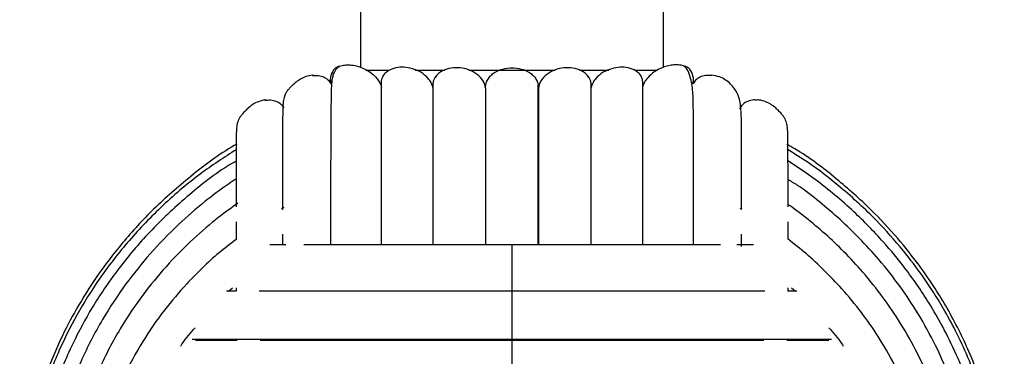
# Paper-space layout '_Posterior' of a CAD drawing. Header units: millimetres. Extents: x -167 to 233, y -56 to 638.
# Tile 4 of 7: x -32 to 98, y 172 to 216. Entities that reach past the tile are written whole.
import ezdxf

# ---------------------------------------------------------------- set-up
doc = ezdxf.new("R2010")
doc.units = ezdxf.units.MM

psp = doc.layouts.new('_Posterior')

# ---------------------------------------------------------------- linework, layer by layer
at = {"color": 7, "linetype": 'Continuous', "lineweight": 25}
for p, q in [((13.46, 219.44), (13.46, 209.83)), ((53.46, 209.82), (53.46, 219.44)), ((10.67, 209.96), (11.04, 210.08)), ((14.18, 209.44), (17.23, 209.44)), ((20.67, 209.44), (24.59, 209.44)), ((27.74, 209.44), (39.15, 209.44)), ((42.38, 209.44), (46.26, 209.44)), ((49.63, 209.44), (52.69, 209.44)), ((7.34, 208.72), (7.12, 208.77)), ((59.8, 208.77), (59.59, 208.72)), ((23.01, 207.17), (23.01, 206.43)), ((1.05, 205.47), (0.84, 205.51)), ((65.83, 205.53), (65.67, 205.49)), ((63.59, 204.49), (63.52, 204.29)), ((3.34, 191.33), (3, 191.14)), ((63.86, 191.04), (63.58, 191.2)), ((36.91, 186.39), (36.91, 189.53)), ((3.15, 187.81), (3.15, 186.39)), ((63.78, 186.15), (63.78, 187.8)), ((-3.96, 180.26), (-3.46, 180.73)), ((69.91, 180.26), (69.91, 180.71)), ((70.38, 180.73), (70.88, 180.26)), ((-2.98, 180.26), (-4.23, 180.26)), ((-2.98, 180.71), (-2.98, 180.26))]:
    psp.add_line(p, q, dxfattribs=at)
for points, knots in [([(9.6, 207.62), (9.56, 207.79), (9.48, 208.14), (9.56, 208.83), (9.81, 209.27), (9.96, 209.54)], [0, 0, 0, 0, 0.26013, 0.535489, 1, 1, 1, 1]), ([(10.66, 209.97), (10.58, 209.9), (10.43, 209.77), (10.27, 209.59), (10.1, 209.36), (9.9, 209), (9.75, 208.54), (9.66, 207.96), (9.61, 207.21), (9.58, 206.21), (9.55, 204.44), (9.53, 201.78), (9.52, 198.06), (9.51, 194.15), (9.51, 190.34), (9.51, 187.61), (9.51, 186.39)], [0, 0, 0, 0, 0.007706, 0.012776, 0.018646, 0.033811, 0.066757, 0.11305, 0.173062, 0.252597, 0.329147, 0.491718, 0.638899, 0.771186, 0.897174, 1, 1, 1, 1]), ([(10.68, 209.97), (10.59, 209.93), (10.31, 209.83), (10.03, 209.61), (9.99, 209.57), (9.96, 209.54)], [0, 0, 0, 0, 0.196159, 0.598112, 1, 1, 1, 1]), ([(11.04, 210.08), (11.25, 210.11), (11.66, 210.17), (12.46, 210.12), (13.3, 209.92), (14.13, 209.57), (14.8, 209.15), (15.3, 208.72), (15.68, 208.3), (16.02, 207.81), (16.17, 207.4), (16.24, 207.2)], [0, 0, 0, 0, 0.172182, 0.338445, 0.500361, 0.633004, 0.75109, 0.816469, 0.876104, 0.942162, 1, 1, 1, 1]), ([(23.01, 207.16), (22.94, 207.38), (22.8, 207.82), (22.27, 208.55), (21.43, 209.22), (20.31, 209.68), (19.18, 209.87), (18.1, 209.79), (17.26, 209.49), (16.68, 209.03), (16.38, 208.62), (16.24, 208.21), (16.19, 207.98), (16.19, 207.87), (16.19, 207.86)], [0, 0, 0, 0, 0.066714, 0.133408, 0.26644, 0.4001, 0.533606, 0.666139, 0.799933, 0.866867, 0.933664, 0.967041, 0.999297, 1, 1, 1, 1]), ([(29.96, 207.08), (29.93, 207.28), (29.85, 207.69), (29.43, 208.42), (28.64, 209.13), (27.5, 209.62), (26.31, 209.81), (25.12, 209.71), (24.19, 209.35), (23.57, 208.86), (23.22, 208.38), (23.04, 207.97), (23.03, 207.73), (23.03, 207.69)], [0, 0, 0, 0, 0.064928, 0.132373, 0.264135, 0.39648, 0.52882, 0.660818, 0.792715, 0.860918, 0.923647, 0.98939, 1, 1, 1, 1]), ([(29.96, 207.11), (29.98, 207.32), (30.01, 207.72), (30.28, 208.28), (30.66, 208.76), (31.3, 209.26), (32.25, 209.65), (33.46, 209.8), (34.68, 209.65), (35.63, 209.26), (36.27, 208.76), (36.65, 208.28), (36.91, 207.72), (36.95, 207.32), (36.96, 207.11)], [0, 0, 0, 0, 0.0625489, 0.1251133, 0.1874807, 0.2499933, 0.3749786, 0.4999385, 0.6248988, 0.7498843, 0.8123926, 0.8747526, 0.9373097, 1, 1, 1, 1]), ([(43.91, 207.17), (43.92, 207.38), (43.93, 207.8), (43.71, 208.38), (43.35, 208.86), (42.74, 209.35), (41.81, 209.71), (40.62, 209.81), (39.42, 209.62), (38.29, 209.13), (37.5, 208.42), (37.08, 207.69), (37, 207.28), (36.96, 207.08)], [0, 0, 0, 0, 0.062675, 0.124943, 0.184363, 0.248953, 0.373877, 0.49898, 0.62444, 0.749816, 0.874625, 0.938507, 1, 1, 1, 1]), ([(50.73, 207.52), (50.73, 207.53), (50.75, 207.64), (50.74, 207.88), (50.69, 208.21), (50.54, 208.62), (50.25, 209.03), (49.67, 209.49), (48.83, 209.79), (47.75, 209.87), (46.62, 209.68), (45.5, 209.22), (44.65, 208.55), (44.13, 207.82), (43.98, 207.38), (43.91, 207.16)], [0, 0, 0, 0, 0.002555, 0.032766, 0.063994, 0.096293, 0.160947, 0.225733, 0.355235, 0.483515, 0.612738, 0.742109, 0.870873, 0.935426, 1, 1, 1, 1]), ([(56.96, 209.54), (56.94, 209.57), (56.9, 209.61), (56.54, 209.87), (55.99, 210.08), (55.28, 210.17), (54.51, 210.12), (53.77, 209.96), (53.05, 209.68), (52.36, 209.31), (51.72, 208.82), (51.21, 208.27), (50.86, 207.71), (50.74, 207.37), (50.68, 207.2)], [0, 0, 0, 0, 0.125299, 0.250618, 0.375674, 0.500521, 0.591564, 0.67471, 0.75055, 0.816628, 0.875888, 0.937942, 0.970688, 1, 1, 1, 1]), ([(57.41, 186.39), (57.41, 186.98), (57.41, 189.1), (57.41, 192.44), (57.41, 196.45), (57.41, 200.12), (57.41, 203.18), (57.4, 205.73), (57.27, 207.56), (56.92, 208.83), (56.59, 209.65), (56.2, 209.96), (56.16, 209.99)], [0, 0, 0, 0, 0.048861, 0.176626, 0.310892, 0.451646, 0.597802, 0.736249, 0.86421, 0.925537, 0.993232, 1, 1, 1, 1]), ([(57.32, 207.62), (57.37, 207.79), (57.45, 208.14), (57.37, 208.83), (57.12, 209.27), (56.96, 209.54)], [0, 0, 0, 0, 0.26013, 0.535489, 1, 1, 1, 1]), ([(7.12, 208.77), (6.84, 208.73), (6.32, 208.66), (5.59, 208.31), (5.02, 207.93), (4.59, 207.57), (4.29, 207.27), (4.07, 207.04), (3.85, 206.8), (3.69, 206.57), (3.55, 206.33), (3.33, 205.81), (3.23, 205.16), (3.19, 204.35), (3.18, 203.33), (3.16, 201.66), (3.15, 199.16), (3.15, 195.59), (3.15, 192.88), (3.15, 191.28), (3.15, 191.02)], [0, 0, 0, 0, 0.05124, 0.092842, 0.124939, 0.148574, 0.157421, 0.164507, 0.175395, 0.180771, 0.186844, 0.202297, 0.257654, 0.344609, 0.427884, 0.508347, 0.679402, 0.834443, 0.97393, 1, 1, 1, 1]), ([(7.12, 208.72), (7.38, 208.74), (7.91, 208.79), (8.64, 208.55), (9.25, 208.17), (9.49, 207.79), (9.6, 207.62)], [0, 0, 0, 0, 0.2678581, 0.542918, 0.7856325, 1, 1, 1, 1]), ([(59.81, 208.72), (59.55, 208.74), (59.02, 208.79), (58.29, 208.55), (57.68, 208.17), (57.44, 207.79), (57.32, 207.62)], [0, 0, 0, 0, 0.2683934, 0.5432521, 0.7857892, 1, 1, 1, 1]), ([(63.78, 191.08), (63.78, 192.04), (63.78, 194.34), (63.78, 197.51), (63.78, 200.44), (63.78, 202.87), (63.68, 204.61), (63.46, 205.85), (62.89, 207.09), (61.91, 208.04), (60.86, 208.61), (60.16, 208.72), (59.8, 208.77)], [0, 0, 0, 0, 0.104175, 0.252639, 0.406664, 0.55223, 0.686455, 0.750823, 0.822671, 0.905394, 0.950907, 1, 1, 1, 1]), ([(16.2, 207.86), (16.2, 207.06), (16.2, 205.39), (16.2, 201.62), (16.2, 197.2), (16.2, 192.34), (16.2, 188.72), (16.2, 186.65), (16.2, 186.39)], [0, 0, 0, 0, 0.1965392, 0.408114, 0.6082042, 0.7968075, 0.9738943, 1, 1, 1, 1]), ([(23.03, 207.69), (23.03, 206.76), (23.03, 204.79), (23.03, 200.78), (23.03, 196.17), (23.03, 191.42), (23.03, 188), (23.03, 186.39)], [0, 0, 0, 0, 0.200289, 0.420899, 0.629525, 0.826141, 1, 1, 1, 1]), ([(29.96, 207.11), (29.96, 206.02), (29.96, 203.84), (29.96, 199.62), (29.96, 194.79), (29.96, 190.35), (29.96, 187.38), (29.96, 186.39)], [0, 0, 0, 0, 0.222046, 0.444101, 0.66617, 0.888233, 1, 1, 1, 1]), ([(29.96, 207.08), (29.96, 205.98), (29.96, 203.79), (29.96, 199.56), (29.96, 194.72), (29.96, 190.3), (29.96, 187.36), (29.96, 186.39)], [0, 0, 0, 0, 0.222706, 0.445392, 0.668027, 0.890618, 1, 1, 1, 1]), ([(36.91, 189.53), (36.91, 190.44), (36.91, 193.04), (36.91, 196.93), (36.91, 201.25), (36.91, 204.89), (36.91, 206.71), (36.91, 207.53)], [0, 0, 0, 0, 0.116285, 0.335886, 0.56553, 0.805209, 1, 1, 1, 1]), ([(36.96, 207.11), (36.96, 206.02), (36.96, 203.84), (36.96, 199.62), (36.96, 194.79), (36.96, 190.35), (36.96, 187.38), (36.96, 186.39)], [0, 0, 0, 0, 0.222049, 0.444107, 0.66618, 0.888245, 1, 1, 1, 1]), ([(36.97, 186.39), (36.97, 187.36), (36.97, 190.3), (36.97, 194.72), (36.97, 199.56), (36.97, 203.79), (36.96, 205.98), (36.96, 207.08)], [0, 0, 0, 0, 0.109346, 0.331947, 0.554581, 0.777272, 1, 1, 1, 1]), ([(43.9, 186.39), (43.9, 186.8), (43.9, 188.64), (43.9, 191.9), (43.9, 196.24), (43.9, 200.07), (43.9, 203.3), (43.9, 205.81), (43.9, 207.11), (43.9, 207.72)], [0, 0, 0, 0, 0.043421, 0.195815, 0.370843, 0.568505, 0.712918, 0.867404, 1, 1, 1, 1]), ([(43.92, 186.39), (43.92, 187.52), (43.92, 190.63), (43.92, 195.18), (43.92, 199.95), (43.92, 204.06), (43.91, 206.13), (43.91, 207.17)], [0, 0, 0, 0, 0.124602, 0.343534, 0.562405, 0.781241, 1, 1, 1, 1]), ([(50.73, 186.39), (50.73, 187.16), (50.73, 189.39), (50.73, 192.99), (50.73, 197.27), (50.73, 200.96), (50.73, 203.98), (50.73, 206.26), (50.73, 207.37), (50.73, 207.89)], [0, 0, 0, 0, 0.077837, 0.224095, 0.392072, 0.581752, 0.72031, 0.868511, 1, 1, 1, 1]), ([(0.84, 205.51), (0.55, 205.45), (0.03, 205.35), (-0.69, 204.97), (-1.25, 204.56), (-1.67, 204.17), (-1.96, 203.86), (-2.17, 203.61), (-2.37, 203.36), (-2.52, 203.13), (-2.65, 202.88), (-2.85, 202.35), (-2.92, 201.71), (-2.96, 200.92), (-2.96, 199.92), (-2.97, 198.3), (-2.98, 195.83), (-2.98, 193.27), (-2.98, 191.67), (-2.98, 191.39)], [0, 0, 0, 0, 0.059242, 0.107445, 0.144758, 0.172544, 0.183103, 0.191677, 0.20499, 0.211456, 0.218649, 0.236681, 0.300688, 0.40114, 0.496715, 0.588892, 0.784698, 0.962005, 1, 1, 1, 1]), ([(0.84, 205.45), (1.09, 205.49), (1.6, 205.56), (2.33, 205.37), (2.96, 205.02), (3.22, 204.66), (3.34, 204.49)], [0, 0, 0, 0, 0.2583049, 0.5369538, 0.7828354, 1, 1, 1, 1]), ([(23.01, 205.53), (23.01, 205), (23.01, 203.43), (23.01, 199.93), (23.01, 195.18), (23.01, 190.62), (23.01, 187.52), (23.01, 186.39)], [0, 0, 0, 0, 0.122631, 0.368361, 0.61416, 0.860008, 1, 1, 1, 1]), ([(65.83, 205.47), (65.67, 205.49), (65.25, 205.55), (64.6, 205.36), (63.97, 205.02), (63.71, 204.66), (63.59, 204.49)], [0, 0, 0, 0, 0.183223, 0.490079, 0.760852, 1, 1, 1, 1]), ([(69.91, 191.39), (69.91, 191.71), (69.91, 193.33), (69.91, 195.92), (69.9, 198.32), (69.89, 199.82), (69.88, 200.67), (69.87, 201.36), (69.82, 201.97), (69.73, 202.48), (69.56, 202.92), (69.43, 203.16), (69.27, 203.4), (68.99, 203.75), (68.6, 204.17), (68.1, 204.62), (67.5, 205.04), (66.71, 205.42), (66.14, 205.49), (65.83, 205.53)], [0, 0, 0, 0, 0.042309, 0.219517, 0.415191, 0.493112, 0.573698, 0.649048, 0.716763, 0.762385, 0.779593, 0.786482, 0.792767, 0.806331, 0.826255, 0.854765, 0.892527, 0.94101, 1, 1, 1, 1]), ([(-2.86, 199.68), (-2.97, 199.62), (-5.15, 198.42), (-8.87, 195.57), (-13.82, 191.29), (-17.93, 186.82), (-21.31, 182.4), (-24.01, 178.1), (-26.32, 173.68), (-28.15, 169.26), (-29.51, 165.01), (-30.39, 161.35), (-30.96, 158.14), (-31.31, 155.24), (-31.49, 152.65), (-31.55, 150.25), (-31.52, 148), (-31.4, 145.91), (-31.21, 143.79), (-30.88, 141.23), (-30.25, 137.83), (-29.19, 133.76), (-27.59, 129.15), (-25.34, 124.16), (-22.22, 118.76), (-18.59, 113.85), (-14.68, 109.52), (-10.72, 105.84), (-6.75, 102.67), (-3.97, 100.95), (-2.82, 100.23)], [0, 0, 0, 0, 0.0032907, 0.0619743, 0.1165705, 0.1670671, 0.2134455, 0.2556941, 0.2938057, 0.3381581, 0.3751202, 0.4053233, 0.432316, 0.4566397, 0.4783226, 0.4970664, 0.5168928, 0.5344124, 0.5495572, 0.5700584, 0.5988677, 0.6359795, 0.6752499, 0.7208462, 0.7727499, 0.8309373, 0.8732237, 0.9182863, 0.9661185, 1, 1, 1, 1]), ([(-2.9, 198.98), (-4.53, 197.93), (-8.08, 195.64), (-12.91, 191.46), (-17.35, 186.81), (-21.03, 182.03), (-24, 177.27), (-26.55, 172.18), (-28.57, 166.88), (-29.98, 161.52), (-30.92, 155.86), (-31.27, 149.8), (-30.85, 143.29), (-29.74, 137.18), (-28.03, 131.42), (-25.76, 125.98), (-23.41, 121.65), (-21.12, 118.11), (-18.9, 115.06), (-15.98, 111.6), (-12.23, 107.84), (-7.84, 104.09), (-4.49, 101.92), (-2.85, 100.86)], [0, 0, 0, 0, 0.049261, 0.107083, 0.161431, 0.2123, 0.25968, 0.303545, 0.356546, 0.403271, 0.444118, 0.501805, 0.556832, 0.609179, 0.659196, 0.708845, 0.75842, 0.784113, 0.815722, 0.85398, 0.898865, 0.950365, 1, 1, 1, 1]), ([(98.46, 149.95), (98.35, 152.63), (98.13, 157.89), (96.44, 165.37), (94.03, 172.08), (91.53, 177.06), (89.23, 180.83), (87.09, 183.93), (84.29, 187.44), (80.7, 191.3), (76.16, 195.28), (72.44, 198.16), (70.1, 199.46), (69.75, 199.66)], [0, 0, 0, 0, 0.134195, 0.26294, 0.38198, 0.489785, 0.541126, 0.603072, 0.677936, 0.76569, 0.866292, 0.979712, 1, 1, 1, 1]), ([(98.06, 149.95), (97.99, 152.04), (97.86, 156.05), (96.87, 161.69), (95.54, 166.64), (93.97, 170.91), (92.33, 174.52), (90.73, 177.5), (89.22, 179.99), (87.43, 182.66), (84.97, 185.91), (81.41, 189.9), (77.18, 193.79), (73.2, 196.91), (70.71, 198.43), (69.78, 199)], [0, 0, 0, 0, 0.106403, 0.202952, 0.289622, 0.366422, 0.43335, 0.490416, 0.537635, 0.580991, 0.653657, 0.744012, 0.851999, 0.944559, 1, 1, 1, 1]), ([(-2.94, 197.45), (-3.34, 197.22), (-5.79, 195.79), (-9.75, 192.57), (-14.64, 187.97), (-18.68, 183.14), (-21.96, 178.28), (-24.79, 173.05), (-27.03, 167.56), (-28.61, 161.98), (-29.65, 156.09), (-30.04, 149.75), (-29.57, 142.96), (-28.32, 136.58), (-26.41, 130.61), (-23.89, 125), (-21.28, 120.56), (-18.75, 116.96), (-16.3, 113.89), (-13.1, 110.41), (-8.98, 106.7), (-5.51, 103.94), (-3.29, 102.64), (-2.9, 102.41)], [0, 0, 0, 0, 0.012, 0.074655, 0.133547, 0.18867, 0.240007, 0.287542, 0.344971, 0.395585, 0.43984, 0.502371, 0.561994, 0.618697, 0.672856, 0.726608, 0.780267, 0.808091, 0.842325, 0.883749, 0.932339, 0.988074, 1, 1, 1, 1]), ([(96.82, 149.95), (96.74, 152.14), (96.59, 156.32), (95.49, 162.2), (93.99, 167.35), (92.25, 171.77), (90.43, 175.48), (88.66, 178.54), (86.99, 181.08), (85.01, 183.8), (82.31, 187.08), (78.39, 191.06), (74.15, 194.67), (71.06, 196.69), (69.82, 197.5)], [0, 0, 0, 0, 0.1152427, 0.2198087, 0.3136806, 0.3968584, 0.4693445, 0.5311544, 0.5823056, 0.6292365, 0.7078815, 0.8056844, 0.9225725, 1, 1, 1, 1]), ([(-2.97, 195.1), (-3.31, 194.87), (-4.73, 193.94), (-7.3, 191.97), (-10.8, 188.94), (-14.31, 185.31), (-17.69, 181.13), (-20.79, 176.42), (-23.36, 171.44), (-25.35, 166.34), (-26.77, 161.25), (-27.74, 155.73), (-27.87, 151.91), (-27.93, 149.94)], [0, 0, 0, 0, 0.022779, 0.094717, 0.180913, 0.281407, 0.376119, 0.480827, 0.595558, 0.68821, 0.786519, 0.890446, 1, 1, 1, 1]), ([(94.86, 149.95), (94.77, 152.19), (94.61, 156.51), (93.37, 162.66), (91.64, 168.15), (89.53, 173), (87.21, 177.19), (84.7, 180.97), (82.09, 184.29), (79.41, 187.23), (76.79, 189.77), (74.05, 192.07), (71.78, 193.9), (70.3, 194.77), (69.86, 195.03)], [0, 0, 0, 0, 0.125233, 0.241465, 0.348658, 0.446827, 0.535967, 0.616079, 0.700346, 0.771721, 0.837675, 0.904261, 0.97148, 1, 1, 1, 1]), ([(-2.73, 191.89), (-3.58, 191.28), (-5.62, 189.81), (-8.83, 187.04), (-12.21, 183.62), (-15.46, 179.65), (-18.46, 175.19), (-20.93, 170.45), (-22.86, 165.59), (-24.24, 160.73), (-25.19, 155.47), (-25.31, 151.82), (-25.37, 149.95)], [0, 0, 0, 0, 0.063154, 0.152294, 0.256229, 0.354204, 0.462545, 0.581269, 0.677178, 0.778953, 0.886571, 1, 1, 1, 1]), ([(92.3, 149.95), (92.22, 152.09), (92.06, 156.22), (90.86, 162.08), (89.18, 167.32), (87.14, 171.92), (84.9, 175.91), (82.47, 179.5), (79.95, 182.65), (77.38, 185.43), (74.85, 187.83), (72.38, 189.92), (70.68, 191.16), (69.89, 191.73)], [0, 0, 0, 0, 0.130342, 0.251302, 0.362849, 0.464999, 0.557735, 0.641076, 0.728749, 0.803004, 0.871554, 0.94076, 1, 1, 1, 1]), ([(-2.98, 189.41), (-2.98, 189.18), (-2.98, 188.47), (-2.98, 187.65), (-2.98, 187.09)], [0, 0, 0, 0, 0.3174284, 1, 1, 1, 1]), ([(69.91, 187.16), (69.91, 187.73), (69.91, 188.53), (69.91, 189.21), (69.91, 189.41)], [0, 0, 0, 0, 0.716587, 1, 1, 1, 1]), ([(-2.98, 187.1), (-3.73, 186.52), (-6.06, 184.75), (-9.23, 181.62), (-12.58, 177.69), (-15.45, 173.55), (-17.83, 169.14), (-19.69, 164.6), (-21.02, 160.06), (-21.94, 155.13), (-22.06, 151.7), (-22.12, 149.95)], [0, 0, 0, 0, 0.065909, 0.202525, 0.307464, 0.423538, 0.550809, 0.653648, 0.762816, 0.878281, 1, 1, 1, 1]), ([(3.59, 186.39), (3.25, 186.39), (2.51, 186.39), (1.84, 186.39), (1.48, 186.39)], [0, 0, 0, 0, 0.453886, 1, 1, 1, 1]), ([(33.46, 186.39), (31.34, 186.39), (27.3, 186.39), (21.67, 186.39), (16.82, 186.39), (12.73, 186.39), (9.39, 186.39), (7.21, 186.39), (6.18, 186.39), (5.99, 186.39)], [0, 0, 0, 0, 0.211613, 0.403603, 0.575953, 0.728669, 0.8617, 0.975015, 1, 1, 1, 1]), ([(61.01, 186.39), (59.91, 186.39), (57.38, 186.39), (52.81, 186.39), (47.88, 186.39), (42.99, 186.39), (38.35, 186.39), (35.12, 186.39), (33.46, 186.39)], [0, 0, 0, 0, 0.142301, 0.326871, 0.531298, 0.678694, 0.83492, 1, 1, 1, 1]), ([(33.46, 186.36), (33.46, 186.36), (33.46, 186.39), (33.46, 186.09), (33.46, 185.43), (33.46, 184.37), (33.46, 183.16), (33.46, 182), (33.46, 181.08), (33.46, 180.45), (33.46, 180.19), (33.46, 180.07)], [0, 0, 0, 0, 0.041331, 0.135009, 0.289534, 0.44283, 0.596127, 0.750651, 0.84433, 0.926992, 1, 1, 1, 1]), ([(65.34, 186.39), (65.12, 186.39), (64.44, 186.39), (63.66, 186.39), (63.14, 186.39)], [0, 0, 0, 0, 0.3269195, 1, 1, 1, 1]), ([(89.05, 149.95), (88.97, 151.95), (88.81, 155.82), (87.65, 161.31), (86.03, 166.21), (84.06, 170.5), (81.92, 174.21), (79.59, 177.54), (77.19, 180.45), (74.73, 183.01), (72.36, 185.21), (70.72, 186.51), (69.9, 187.16)], [0, 0, 0, 0, 0.138858, 0.267715, 0.386532, 0.495292, 0.594017, 0.682736, 0.776047, 0.85509, 0.927949, 1, 1, 1, 1]), ([(33.46, 180.26), (31.18, 180.26), (26.83, 180.26), (20.76, 180.26), (15.51, 180.26), (11.09, 180.26), (7.43, 180.26), (4.49, 180.26), (2.09, 180.26), (0.71, 180.26), (0.06, 180.26)], [0, 0, 0, 0, 0.183404, 0.349801, 0.499191, 0.63159, 0.746922, 0.845214, 0.926439, 1, 1, 1, 1]), ([(66.83, 180.26), (65.85, 180.26), (63.59, 180.26), (59.49, 180.26), (54.35, 180.26), (49.01, 180.26), (43.73, 180.26), (38.73, 180.26), (35.25, 180.26), (33.46, 180.26)], [0, 0, 0, 0, 0.109832, 0.253191, 0.413883, 0.591873, 0.72022, 0.856261, 1, 1, 1, 1]), ([(33.46, 180.23), (33.46, 180.23), (33.46, 180.23), (33.46, 179.89), (33.46, 179.18), (33.46, 178.08), (33.46, 176.83), (33.46, 175.67), (33.46, 174.77), (33.46, 174.16), (33.46, 173.92), (33.46, 173.81)], [0, 0, 0, 0, 0.049375, 0.142268, 0.295495, 0.447506, 0.599516, 0.752744, 0.845636, 0.927605, 1, 1, 1, 1]), ([(71.07, 180.26), (70.72, 180.26), (70.35, 180.26), (69.93, 180.26), (69.9, 180.26)], [0, 0, 0, 0, 0.946936, 1, 1, 1, 1]), ([(-10.26, 173.02), (-10.2, 173.13), (-9.68, 174.01), (-8.98, 174.78), (-8.37, 175.45)], [0, 0, 0, 0, 0.119188, 1, 1, 1, 1]), ([(75.29, 175.45), (75.91, 174.78), (76.6, 174.02), (77.12, 173.13), (77.18, 173.03)], [0, 0, 0, 0, 0.883644, 1, 1, 1, 1]), ([(33.46, 173.89), (31.04, 173.89), (26.43, 173.89), (19.99, 173.89), (14.42, 173.89), (9.71, 173.89), (5.82, 173.89), (2.68, 173.89), (0.1, 173.89), (-2.28, 173.89), (-4.77, 173.89), (-7.03, 173.89), (-8.31, 173.89), (-8.79, 173.89)], [0, 0, 0, 0, 0.14482, 0.276223, 0.394203, 0.498758, 0.589871, 0.667531, 0.731733, 0.790999, 0.863286, 0.94918, 1, 1, 1, 1]), ([(-8.34, 173.8), (-7.11, 173.8), (-5.47, 173.8), (-3.35, 173.8), (-2.83, 173.8)], [0, 0, 0, 0, 0.755038, 1, 1, 1, 1]), ([(0.21, 173.8), (0.36, 173.8), (2.17, 173.8), (6.27, 173.8), (12.46, 173.8), (19.2, 173.8), (26.24, 173.81), (31.06, 173.81), (33.46, 173.81)], [0, 0, 0, 0, 0.01719, 0.213395, 0.409804, 0.606415, 0.803164, 1, 1, 1, 1]), ([(75.65, 173.89), (75.28, 173.89), (74.24, 173.89), (72.18, 173.89), (69.29, 173.89), (65.63, 173.89), (61.11, 173.89), (55.63, 173.89), (49.95, 173.89), (44.34, 173.89), (39.04, 173.89), (35.36, 173.89), (33.46, 173.89)], [0, 0, 0, 0, 0.038274, 0.110424, 0.196326, 0.295969, 0.409331, 0.536407, 0.677185, 0.778692, 0.886293, 1, 1, 1, 1]), ([(33.46, 173.88), (33.46, 173.85), (33.46, 173.79), (33.46, 173.32), (33.46, 172.48), (33.46, 171.29), (33.46, 170), (33.46, 168.84), (33.46, 167.98), (33.46, 167.43), (33.46, 167.25), (33.46, 167.16)], [0, 0, 0, 0, 0.067417, 0.158546, 0.308866, 0.457991, 0.607116, 0.757436, 0.848565, 0.928979, 1, 1, 1, 1]), ([(33.46, 173.81), (35.87, 173.81), (40.69, 173.81), (47.73, 173.81), (54.46, 173.81), (60.66, 173.81), (64.76, 173.81), (66.57, 173.81), (66.72, 173.81)], [0, 0, 0, 0, 0.196813, 0.393564, 0.59016, 0.786557, 0.982735, 1, 1, 1, 1]), ([(69.76, 173.81), (70.28, 173.81), (72.4, 173.81), (74.04, 173.81), (75.29, 173.81)], [0, 0, 0, 0, 0.244346, 1, 1, 1, 1])]:
    psp.add_open_spline(points, degree=3, knots=knots, dxfattribs=at)

doc.saveas('drawing.dxf')
